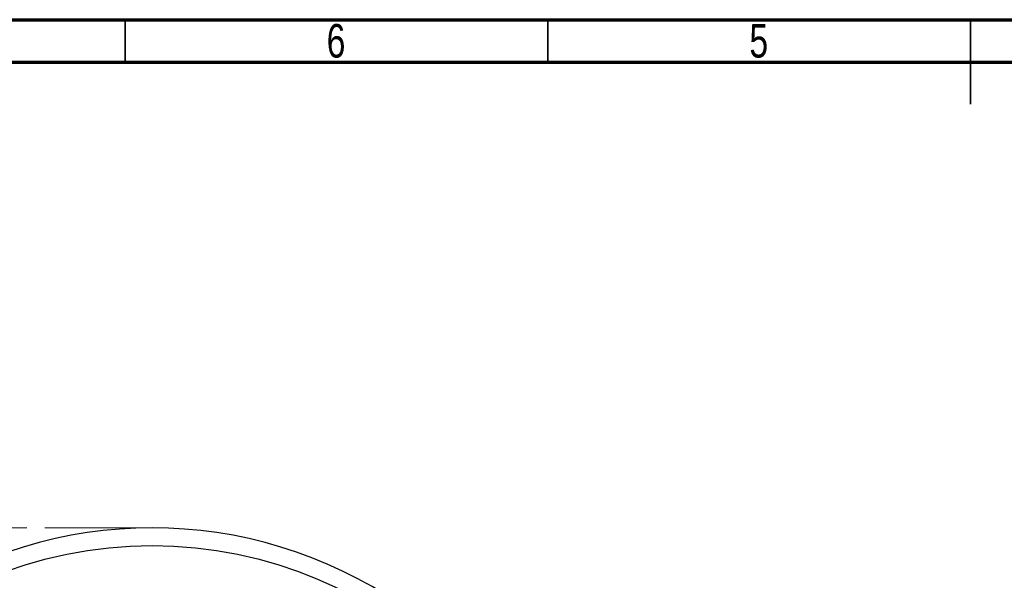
# Model space of a CAD drawing. Header units: inches. Extents: x 0.6 to 16.3, y 0.2 to 11.5.
# Tile 12 of 20: x 4 to 8.6, y 8.9 to 11.5. Entities that reach past the tile are written whole.
import ezdxf

# ---------------------------------------------------------------- set-up
doc = ezdxf.new("R2010")
doc.units = ezdxf.units.IN
doc.header["$MEASUREMENT"] = 0
doc.linetypes.add('CENTERX2', pattern=[0.8, 0.5, -0.1, 0.1, -0.1])
doc.styles.add('SLDTEXTSTYLE0', font='TXT', dxfattribs={"width": 0.75})
doc.dimstyles.new('SLDDIMSTYLE1', dxfattribs={"dimtxt": 0.137795, "dimasz": 0.14, "dimexe": 0, "dimexo": 0.0625, "dimgap": 0.034449, "dimtad": 0, "dimtih": 1, "dimtoh": 1, "dimdec": 1, "dimlfac": 1.5, "dimrnd": 1e-09, "dimzin": 12, "dimdsep": 46, "dimtxsty": 'SLDTEXTSTYLE0', "dimblk1": 'CLOSED', "dimblk2": 'CLOSED', "dimsah": 1, "dimcen": 0.09, "dimadec": 0, "dimazin": 3, "dimtfac": 1, "dimtdec": 1, "dimtofl": 0, "dimtmove": 0, "dimatfit": 3, "dimldrblk": 'CLOSED', "dimfxl": 0, "dimfrac": 2, "dimtolj": 1, "dimtzin": 12, "dimarcsym": 0})

# ---------------------------------------------------------------- blocks, each defined once
blk = doc.blocks.new('_Closed')
at = {"color": 0, "linetype": 'ByBlock', "lineweight": -2}
for p, q in [((-1, 0.166667), (0, 0)), ((-1, 0.166667), (-1, -0.166667)), ((0, 0), (-1, -0.166667)), ((0, 0), (-1, 0))]:
    blk.add_line(p, q, dxfattribs=at)
blk = doc.blocks.new('_D_1')
at = {"color": 7, "linetype": 'Continuous', "lineweight": 0}
for p, q in [((4.0697, 9.1316), (1.6947, 9.1316)), ((1.7341, 9.1316), (1.7341, 8.5519)), ((1.5813, 8.5239), (1.5394, 8.5239)), ((1.5394, 8.5239), (1.5394, 8.3052)), ((1.8868, 8.5239), (1.9288, 8.5239)), ((1.9288, 8.5239), (1.9288, 8.3052)), ((1.5394, 8.3052), (1.5813, 8.3052)), ((1.9288, 8.3052), (1.8868, 8.3052)), ((1.7341, 4.2619), (1.7341, 8.099)), ((3.408, 4.2619), (1.6947, 4.2619))]:
    blk.add_line(p, q, dxfattribs=at)
at = {"color": 7, "linetype": 'Continuous', "lineweight": 18, "xscale": 0.14, "yscale": 0.14}
for p, rotation in [((1.7341, 9.1316), 90.0000000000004), ((1.7341, 4.2619), 270.0000000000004)]:
    blk.add_blockref('_Closed', p, dxfattribs=dict(at, rotation=rotation))
at = {"color": 7, "linetype": 'Continuous', "lineweight": 18, "char_height": 0.1378, "attachment_point": 1, "style": 'SLDTEXTSTYLE0'}
for s, insert in [('186', (1.5813, 8.4828)), ('7.3', (1.6068, 8.2766))]:
    blk.add_mtext(s, dxfattribs=dict(at, insert=insert))

msp = doc.modelspace()

# ---------------------------------------------------------------- linework, layer by layer
at = {"color": 7, "linetype": 'Continuous', "lineweight": 70}
for p, q in [((0.5906, 11.4961), (16.3386, 11.4961)), ((0.7874, 11.2992), (16.1417, 11.2992))]:
    msp.add_line(p, q, dxfattribs=at)
at = {"color": 7, "linetype": 'Continuous', "lineweight": 35}
for p, q in [((4.5276, 11.2992), (4.5276, 11.4961)), ((6.4961, 11.2992), (6.4961, 11.4961)), ((8.4646, 11.4961), (8.4646, 11.1024)), ((8.4646, 11.2992), (8.4646, 11.4961))]:
    msp.add_line(p, q, dxfattribs=at)
at = {"color": 7, "linetype": 'CENTERX2', "lineweight": 18}
msp.add_line((4.6535, 9.1316), (4.1091, 9.1316), dxfattribs=at)
at = {"color": 7, "linetype": 'Continuous', "lineweight": 25}
msp.add_circle((4.6535, 7.0783), 1.9709, dxfattribs=at)
msp.add_arc((4.6535, 7.0783), 2.0533, 55.6839, 124.3161, dxfattribs=at)

# ---------------------------------------------------------------- texts
at = {"color": 7, "linetype": 'Continuous', "lineweight": 0, "char_height": 0.1562, "attachment_point": 2, "style": 'SLDTEXTSTYLE0'}
for s, insert in [('6', (5.5102, 11.476)), ('5', (7.4787, 11.476))]:
    msp.add_mtext(s, dxfattribs=dict(at, insert=insert))

# ---------------------------------------------------------------- dimensions: what is measured, and where the dimension line sits
at = {"color": 7, "linetype": 'Continuous', "lineweight": 18}
dim = msp.add_linear_dim(base=(1.7341, 4.2619), p1=(4.1091, 9.1316), p2=(3.4474, 4.2619), angle=90, dimstyle='SLDDIMSTYLE1', dxfattribs=at)
dim.commit()
dim.dimension.update_dxf_attribs({"geometry": '_D_1', "text_midpoint": (1.7341, 8.3255), "dimtype": 160})

doc.saveas('drawing.dxf')
